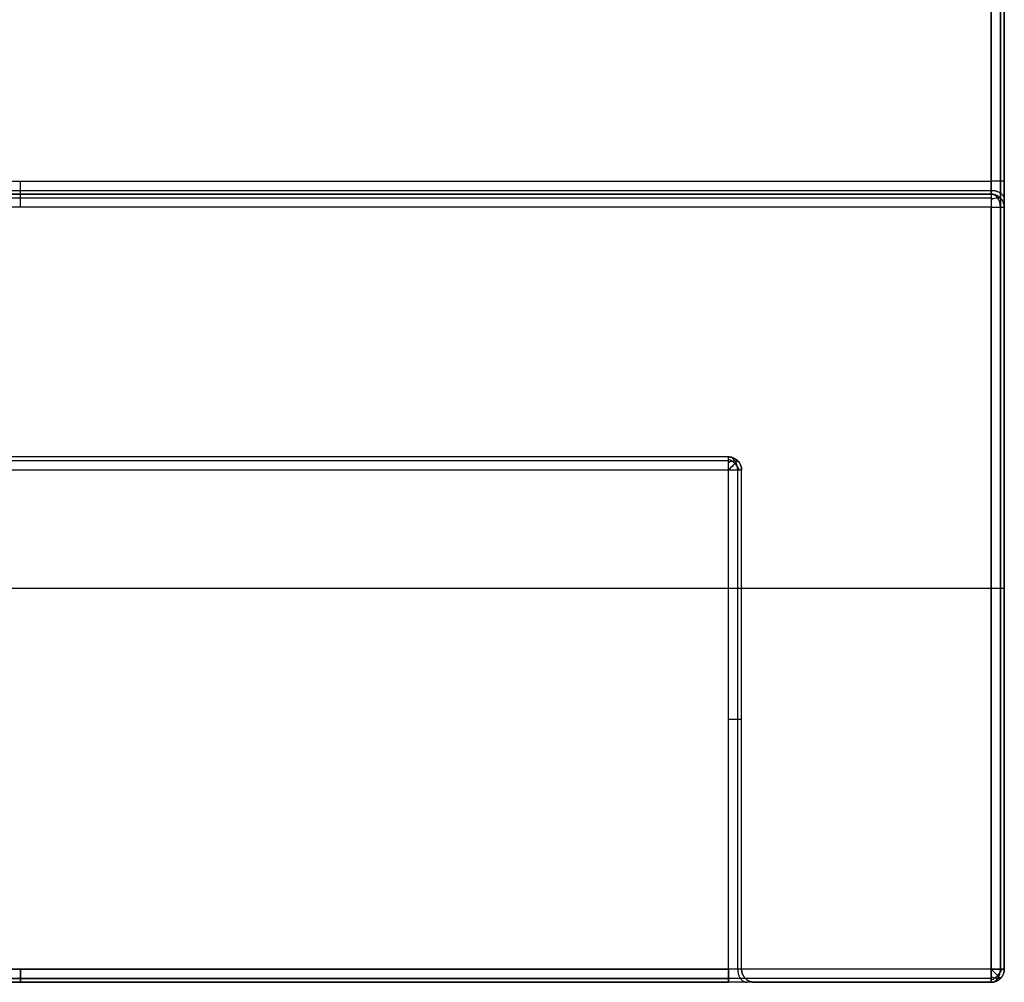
# Model space of a CAD drawing. Header units: millimetres. Extents: x -62.6 to -48.2, y -8.5 to 9.6.
# Tile 6 of 18: x -55.4 to -51.7, y -8.5 to -4.8. Entities that reach past the tile are written whole.
import ezdxf

# ---------------------------------------------------------------- set-up
doc = ezdxf.new("R2010")
doc.units = ezdxf.units.MM
doc.header["$MEASUREMENT"] = 0
doc.layers.add('Default', color=7, linetype='Continuous', true_color=0x000000)

msp = doc.modelspace()

# ---------------------------------------------------------------- linework, layer by layer
at = {"layer": 'Default'}
for p, q in [((-51.6534, 8.4826, 128.7546), (-51.6534, -8.4174, 128.7546)), ((-51.6534, -5.4174, 127.8546), (-51.6534, 8.4826, 127.8546)), ((-51.6534, -5.5174, 107.8546), (-51.6534, -5.5174, 127.7546)), ((-51.6534, -8.4174, 107.8546), (-51.6534, -5.5174, 107.8546)), ((-51.6534, -5.5174, 118.3046), (-51.6534, -8.4174, 118.3046)), ((-52.7034, -6.5174, 108.8046), (-58.1034, -6.5174, 108.8046)), ((-52.7034, -6.5174, 127.8046), (-58.1034, -6.5174, 127.8046)), ((-52.7034, -8.4174, 108.8046), (-52.7034, -6.5174, 108.8046)), ((-52.7034, -8.4174, 127.8046), (-52.7034, -6.5174, 127.8046)), ((-58.1034, -8.4174, 108.8046), (-52.7034, -8.4174, 108.8046)), ((-58.1034, -8.4174, 127.8046), (-52.7034, -8.4174, 127.8046)), ((-51.6534, -8.4174, 128.7546), (-51.6534, -8.4174, 107.8546))]:
    msp.add_line(p, q, dxfattribs=at)
at = {"layer": 'Default', "extrusion": (0.707107, 0, 0.707107)}
for centre, start, end in [((-5.5174, 112.8245, 39.7049), 270, 0), ((-8.4174, 112.8245, 39.7049), 180, 270)]:
    msp.add_arc(centre, 0.05, start, end, dxfattribs=at)
at = {"layer": 'Default', "extrusion": (-0.503912, 0.701531, 0.503912)}
msp.add_arc((45.2117, 80.2183, 76.5324), 0.05, 180.2, 249.9018, dxfattribs=at)
at = {"layer": 'Default', "extrusion": (-0.707107, 0, 0.707107)}
msp.add_arc((6.5174, 53.0692, 127.603), 0.05, 90, 180, dxfattribs=at)
at = {"layer": 'Default', "extrusion": (-0.707107, 0.707107, 0)}
msp.add_arc((41.8754, 108.8546, 32.6584), 0.05, 180, 270, dxfattribs=at)
at = {"layer": 'Default', "extrusion": (0.503912, 0.503912, 0.701531)}
msp.add_arc((32.6584, 106.9509, 46.5229), 0.05, 235.1491, 304.8509, dxfattribs=at)
at = {"layer": 'Default', "extrusion": (-0.503912, 0.701531, -0.503912)}
msp.add_arc((46.6073, 123.175, -42.3914), 0.05, 110.0982, 179.8, dxfattribs=at)
at = {"layer": 'Default', "extrusion": (0.707107, 0.707107, 0)}
msp.add_arc((30.6078, 128.7546, -42.5118), 0.05, 90, 180, dxfattribs=at)
at = {"layer": 'Default', "extrusion": (-0.503912, 0.503912, 0.701531)}
msp.add_arc((42.5118, 70.2832, 112.1377), 0.05, 55.1491, 124.8509, dxfattribs=at)
at = {"layer": 'Default', "extrusion": (0.503912, 0.701531, -0.503912)}
msp.add_arc((37.0821, 74.5152, -86.3082), 0.05, 180.2, 249.9018, dxfattribs=at)
at = {"layer": 'Default'}
for points, degree in [([(-51.7034, 8.4826, 128.8046), (-51.7034, 0.0326, 128.8046), (-51.7034, -8.4174, 128.8046)], 2), ([(-51.7034, -5.4174, 127.8046), (-51.7034, 1.5326, 127.8046), (-51.7034, 8.4826, 127.8046)], 2), ([(-51.668, 8.4826, 128.7899), (-51.668, 0.0326, 128.7899), (-51.668, -8.4174, 128.7899)], 2), ([(-51.668, -5.4174, 127.8192), (-51.668, 1.5326, 127.8192), (-51.668, 8.4826, 127.8192)], 2), ([(-59.1034, -5.4174, 127.8046), (-55.4034, -5.4174, 127.8046), (-51.7034, -5.4174, 127.8046)], 2), ([(-51.7034, -5.4674, 127.7546), (-51.7034, -5.4681, 127.7813), (-51.7034, -5.4442, 127.8053), (-51.7034, -5.4174, 127.8046)], 3), ([(-51.668, -5.4821, 127.7546), (-51.668, -5.483, 127.7891), (-51.668, -5.452, 127.8201), (-51.668, -5.4174, 127.8192)], 3), ([(-51.6534, -5.5174, 127.7546), (-51.6534, -5.5188, 127.808), (-51.6534, -5.4709, 127.856), (-51.6534, -5.4174, 127.8546)], 3), ([(-59.1034, -5.4528, 127.7899), (-55.4034, -5.4528, 127.7899), (-51.7034, -5.4528, 127.7899)], 2), ([(-59.1034, -5.4674, 127.7546), (-55.4034, -5.4674, 127.7546), (-51.7034, -5.4674, 127.7546)], 2), ([(-51.7034, -5.4674, 107.8546), (-55.4034, -5.4674, 107.8546), (-59.1034, -5.4674, 107.8546)], 2), ([(-59.1034, -5.4674, 117.8046), (-55.4034, -5.4674, 117.8046), (-51.7034, -5.4674, 117.8046)], 2), ([(-51.7034, -5.4674, 107.8546), (-51.7034, -5.4674, 117.8046), (-51.7034, -5.4674, 127.7546)], 2), ([(-51.7034, -5.4821, 107.8192), (-55.4034, -5.4821, 107.8192), (-59.1034, -5.4821, 107.8192)], 2), ([(-51.668, -5.4821, 107.8546), (-51.668, -5.4821, 117.8046), (-51.668, -5.4821, 127.7546)], 2), ([(-51.7034, -5.5174, 107.8046), (-55.4034, -5.5174, 107.8046), (-59.1034, -5.5174, 107.8046)], 2), ([(-51.7034, -8.4174, 107.8046), (-51.7034, -6.9674, 107.8046), (-51.7034, -5.5174, 107.8046)], 2), ([(-51.668, -8.4174, 107.8192), (-51.668, -6.9674, 107.8192), (-51.668, -5.5174, 107.8192)], 2), ([(-52.7034, -6.4674, 127.7546), (-55.4034, -6.4674, 127.7546), (-58.1034, -6.4674, 127.7546)], 2), ([(-52.7034, -6.4674, 108.8546), (-55.4034, -6.4674, 108.8546), (-58.1034, -6.4674, 108.8546)], 2), ([(-52.7034, -6.4674, 118.3046), (-55.4034, -6.4674, 118.3046), (-58.1034, -6.4674, 118.3046)], 2), ([(-52.7034, -6.4821, 108.8192), (-55.4034, -6.4821, 108.8192), (-58.1034, -6.4821, 108.8192)], 2), ([(-52.7034, -6.4821, 127.7899), (-55.4034, -6.4821, 127.7899), (-58.1034, -6.4821, 127.7899)], 2), ([(-52.7034, -6.4674, 127.7546), (-52.7034, -6.4674, 118.3046), (-52.7034, -6.4674, 108.8546)], 2), ([(-52.668, -6.4821, 127.7546), (-52.668, -6.4821, 118.3046), (-52.668, -6.4821, 108.8546)], 2), ([(-52.668, -8.4174, 108.8192), (-52.668, -7.4674, 108.8192), (-52.668, -6.5174, 108.8192)], 2), ([(-52.668, -8.4174, 127.7899), (-52.668, -7.4674, 127.7899), (-52.668, -6.5174, 127.7899)], 2), ([(-52.6534, -8.4174, 108.8546), (-52.6534, -7.4674, 108.8546), (-52.6534, -6.5174, 108.8546)], 2), ([(-52.6534, -6.5174, 127.7546), (-52.6534, -6.5174, 118.3046), (-52.6534, -6.5174, 108.8546)], 2), ([(-52.6534, -8.4174, 127.7546), (-52.6534, -7.4674, 127.7546), (-52.6534, -6.5174, 127.7546)], 2), ([(-52.6534, -8.4174, 118.3046), (-52.6534, -7.4674, 118.3046), (-52.6534, -6.5174, 118.3046)], 2), ([(-59.1034, -6.9674, 107.8046), (-55.4034, -6.9674, 107.8046), (-51.7034, -6.9674, 107.8046)], 2), ([(-51.7034, -8.4174, 128.8046), (-55.4034, -8.4174, 128.8046), (-59.1034, -8.4174, 128.8046)], 2), ([(-51.7034, -8.4174, 107.8046), (-55.4034, -8.4174, 107.8046), (-59.1034, -8.4174, 107.8046)], 2), ([(-52.6534, -8.4174, 127.7546), (-52.6527, -8.4174, 127.7813), (-52.6766, -8.4174, 127.8053), (-52.7034, -8.4174, 127.8046)], 3), ([(-52.6534, -8.4174, 108.8546), (-52.6527, -8.4174, 108.8279), (-52.6766, -8.4174, 108.8039), (-52.7034, -8.4174, 108.8046)], 3), ([(-52.6534, -8.4174, 127.7546), (-52.6534, -8.4174, 118.3046), (-52.6534, -8.4174, 108.8546)], 2), ([(-51.7034, -8.4528, 128.7899), (-55.4034, -8.4528, 128.7899), (-59.1034, -8.4528, 128.7899)], 2), ([(-51.7034, -8.4528, 107.8192), (-55.4034, -8.4528, 107.8192), (-59.1034, -8.4528, 107.8192)], 2), ([(-51.7034, -8.4674, 128.7546), (-55.4034, -8.4674, 128.7546), (-59.1034, -8.4674, 128.7546)], 2), ([(-51.7034, -8.4674, 107.8546), (-55.4034, -8.4674, 107.8546), (-59.1034, -8.4674, 107.8546)], 2), ([(-58.1034, -8.4528, 108.7899), (-55.4034, -8.4528, 108.7899), (-52.7034, -8.4528, 108.7899)], 2), ([(-58.1034, -8.4528, 127.8192), (-55.4034, -8.4528, 127.8192), (-52.7034, -8.4528, 127.8192)], 2), ([(-58.1034, -8.4674, 127.8546), (-55.4034, -8.4674, 127.8546), (-52.7034, -8.4674, 127.8546)], 2), ([(-58.1034, -8.4674, 108.7546), (-55.4034, -8.4674, 108.7546), (-52.7034, -8.4674, 108.7546)], 2), ([(-52.6387, -8.4528, 127.7546), (-52.6378, -8.4528, 127.7891), (-52.6688, -8.4528, 127.8201), (-52.7034, -8.4528, 127.8192)], 3), ([(-52.6387, -8.4528, 108.8546), (-52.6378, -8.4528, 108.82), (-52.6688, -8.4528, 108.7891), (-52.7034, -8.4528, 108.7899)], 3), ([(-52.6034, -8.4674, 127.7546), (-52.602, -8.4674, 127.808), (-52.6499, -8.4674, 127.856), (-52.7034, -8.4674, 127.8546)], 3), ([(-52.6034, -8.4674, 108.8546), (-52.602, -8.4674, 108.8012), (-52.6499, -8.4674, 108.7532), (-52.7034, -8.4674, 108.7546)], 3), ([(-52.6387, -8.4528, 127.7546), (-52.6387, -8.4528, 118.3046), (-52.6387, -8.4528, 108.8546)], 2), ([(-52.6034, -8.4674, 127.7546), (-52.6034, -8.4674, 118.3046), (-52.6034, -8.4674, 108.8546)], 2), ([(-52.6034, -8.4674, 118.3046), (-52.1534, -8.4674, 118.3046), (-51.7034, -8.4674, 118.3046)], 2), ([(-51.7034, -8.4674, 128.7546), (-51.7034, -8.4674, 118.3046), (-51.7034, -8.4674, 107.8546)], 2), ([(-51.668, -8.4528, 128.7546), (-51.668, -8.4528, 118.3046), (-51.668, -8.4528, 107.8546)], 2)]:
    msp.add_open_spline(points, degree=degree, dxfattribs=at)
for points, weights in [([(-55.3984, -5.4674, 127.7546), (-55.3984, -5.4674, 127.8046), (-55.3984, -5.4174, 127.8046)], [1, 0.707106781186, 1]), ([(-51.6534, -5.4174, 127.8546), (-51.6534, -5.4174, 127.8046), (-51.7034, -5.4174, 127.8046)], [1, 0.707106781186, 1]), ([(-55.3984, -5.5174, 107.8046), (-55.3984, -5.4674, 107.8046), (-55.3984, -5.4674, 107.8546)], [1, 0.707106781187, 1]), ([(-51.7034, -5.4527, 127.7899), (-51.6534, -5.4527, 127.7899), (-51.6534, -5.488, 127.8251)], [1, 0.707106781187, 1]), ([(-51.7034, -5.4674, 107.8546), (-51.7034, -5.4674, 107.8046), (-51.7034, -5.5174, 107.8046)], [1, 0.707106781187, 1]), ([(-51.6534, -5.5174, 107.8546), (-51.6534, -5.4674, 107.8546), (-51.7034, -5.4674, 107.8546)], [1, 0.707106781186, 1]), ([(-51.7034, -5.4674, 127.7546), (-51.6534, -5.4674, 127.7546), (-51.6534, -5.5174, 127.7546)], [1, 0.707106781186, 1]), ([(-51.7034, -5.4674, 117.8046), (-51.6534, -5.4674, 117.8046), (-51.6534, -5.5174, 117.8046)], [1, 0.707106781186, 1]), ([(-51.7034, -5.5174, 107.8046), (-51.6534, -5.5174, 107.8046), (-51.6534, -5.5174, 107.8546)], [1, 0.707106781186, 1]), ([(-52.6534, -6.5174, 108.8546), (-52.6534, -6.4674, 108.8546), (-52.7034, -6.4674, 108.8546)], [1, 0.707106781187, 1]), ([(-52.7034, -6.4674, 127.7546), (-52.6534, -6.4674, 127.7546), (-52.6534, -6.5174, 127.7546)], [1, 0.707106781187, 1]), ([(-52.7034, -6.5174, 108.8046), (-52.7034, -6.4674, 108.8046), (-52.7034, -6.4674, 108.8546)], [1, 0.707106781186, 1]), ([(-52.7034, -6.5174, 127.8046), (-52.7034, -6.4674, 127.8046), (-52.7034, -6.4674, 127.7546)], [1, 0.707106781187, 1]), ([(-52.6534, -6.5174, 118.3096), (-52.6534, -6.4674, 118.3096), (-52.7034, -6.4674, 118.3096)], [1, 0.707106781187, 1]), ([(-52.6534, -6.5174, 108.8546), (-52.6534, -6.5174, 108.8046), (-52.7034, -6.5174, 108.8046)], [1, 0.707106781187, 1]), ([(-52.6534, -6.5174, 127.7546), (-52.6534, -6.5174, 127.8046), (-52.7034, -6.5174, 127.8046)], [1, 0.707106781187, 1]), ([(-51.7034, -6.9674, 107.8046), (-51.6534, -6.9674, 107.8046), (-51.6534, -6.9674, 107.8546)], [1, 0.707106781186, 1]), ([(-52.6534, -7.4674, 108.8546), (-52.6534, -7.4674, 108.8046), (-52.7034, -7.4674, 108.8046)], [1, 0.707106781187, 1]), ([(-52.6534, -7.4674, 127.7546), (-52.6534, -7.4674, 127.8046), (-52.7034, -7.4674, 127.8046)], [1, 0.707106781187, 1]), ([(-55.3984, -8.4174, 128.8046), (-55.3984, -8.4674, 128.8046), (-55.3984, -8.4674, 128.7546)], [1, 0.707106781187, 1]), ([(-55.3984, -8.4674, 107.8546), (-55.3984, -8.4674, 107.8046), (-55.3984, -8.4174, 107.8046)], [1, 0.707106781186, 1]), ([(-55.3984, -8.4674, 108.7546), (-55.3984, -8.4674, 108.8046), (-55.3984, -8.4174, 108.8046)], [1, 0.707106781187, 1]), ([(-55.3984, -8.4674, 127.8546), (-55.3984, -8.4674, 127.8046), (-55.3984, -8.4174, 127.8046)], [1, 0.707106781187, 1]), ([(-52.7034, -8.4674, 108.7546), (-52.7034, -8.4674, 108.8046), (-52.7034, -8.4174, 108.8046)], [1, 0.707106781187, 1]), ([(-52.7034, -8.4174, 127.8046), (-52.7034, -8.4674, 127.8046), (-52.7034, -8.4674, 127.8546)], [1, 0.707106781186, 1]), ([(-52.6681, -8.4174, 127.7899), (-52.6681, -8.4674, 127.7899), (-52.6328, -8.4674, 127.8251)], [1, 0.707106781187, 1]), ([(-52.6681, -8.4174, 108.8193), (-52.6681, -8.4674, 108.8193), (-52.6328, -8.4674, 108.784)], [1, 0.707106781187, 1]), ([(-52.6534, -8.4174, 127.7546), (-52.6534, -8.4674, 127.7546), (-52.6034, -8.4674, 127.7546)], [1, 0.707106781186, 1]), ([(-52.6034, -8.4674, 108.8546), (-52.6534, -8.4674, 108.8546), (-52.6534, -8.4174, 108.8546)], [1, 0.707106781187, 1]), ([(-52.6034, -8.4674, 118.2996), (-52.6534, -8.4674, 118.2996), (-52.6534, -8.4174, 118.2996)], [1, 0.707106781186, 1]), ([(-51.7034, -8.4674, 128.7546), (-51.7034, -8.4674, 128.8046), (-51.7034, -8.4174, 128.8046)], [1, 0.707106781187, 1]), ([(-51.7034, -8.4174, 128.8046), (-51.6534, -8.4174, 128.8046), (-51.6534, -8.4174, 128.7546)], [1, 0.707106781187, 1]), ([(-51.7034, -8.4174, 107.8046), (-51.7034, -8.4674, 107.8046), (-51.7034, -8.4674, 107.8546)], [1, 0.707106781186, 1]), ([(-51.6534, -8.4174, 128.7546), (-51.6534, -8.4674, 128.7546), (-51.7034, -8.4674, 128.7546)], [1, 0.707106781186, 1]), ([(-51.7034, -8.4674, 107.8546), (-51.6534, -8.4674, 107.8546), (-51.6534, -8.4174, 107.8546)], [1, 0.707106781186, 1]), ([(-51.6534, -8.4174, 107.8546), (-51.6534, -8.4174, 107.8046), (-51.7034, -8.4174, 107.8046)], [1, 0.707106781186, 1]), ([(-51.7034, -8.4674, 118.2996), (-51.6534, -8.4674, 118.2996), (-51.6534, -8.4174, 118.2996)], [1, 0.707106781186, 1])]:
    msp.add_rational_spline(points, weights, degree=2, dxfattribs=at)

doc.saveas('drawing.dxf')
